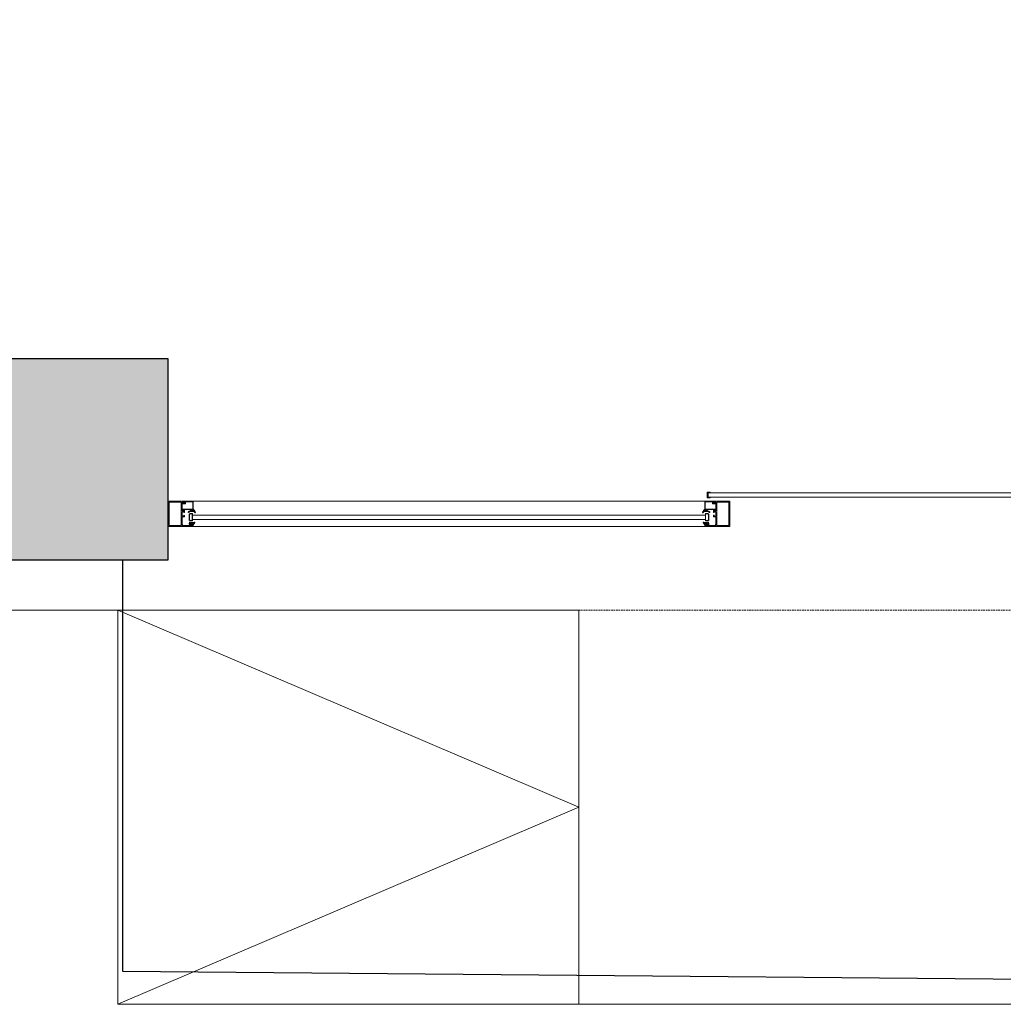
# Model space of a CAD drawing. Header units: feet. Extents: x 1537802 to 2072561, y 4461723 to 4732600.
# Tile 10 of 113: x 1568421 to 1570768, y 4670439 to 4672788. Entities that reach past the tile are written whole.
import ezdxf

# ---------------------------------------------------------------- set-up
doc = ezdxf.new("R2010")
doc.units = ezdxf.units.FT
doc.header["$MEASUREMENT"] = 0
doc.linetypes.add('HIDDEN-2-1', pattern=[3, 2, -1])
doc.layers.add('002-BORDUR', color=251, linetype='Continuous')
doc.layers.add('CAM', color=154, linetype='Continuous')
doc.layers.add('gor', color=251, linetype='Continuous', lineweight=5)
pattern_1 = [(315, (1552238.2665, 4676678.3953), (1.22456526, 1.22456526), []), (45, (1552238.2665, 4676678.3953), (-1.22456526, 1.22456526), [])]
pattern_2 = [(135, (1550289.9967, 4673472.5116), (-1.22456526, -1.22456526), []), (225, (1550289.9967, 4673472.5116), (1.22456526, -1.22456526), [])]

msp = doc.modelspace()

# ---------------------------------------------------------------- hatches: boundary and pattern name
at = {"lineweight": 0}
h = msp.add_hatch(dxfattribs=at)
h.set_pattern_fill('AR-CONC', color=256, scale=30)
h.set_pattern_definition([(50, (1928464.02, 4798801.17), (215.178055, -18.82564), [22.5, -247.5]), (355, (1928464.02, 4798801.17), (-41.6254, 225.65764), [18, -198]), (100.451444, (1928481.95, 4798799.6), (173.55265, 206.832), [19.12206, -210.34263]), (46.1842, (1928464.02, 4798861.17), (320.1724, -49.65578), [33.75, -371.25]), (96.63564, (1928490.7, 4798857.03), (280.39858, 292.23558), [28.6831, -315.51413]), (351.18416, (1928464.02, 4798861.17), (280.39858, 292.23558), [27, -297]), (21, (1928494.02, 4798846.17), (179.072116, -120.78567), [22.5, -247.5]), (326, (1928494.02, 4798846.17), (72.9946, 217.54501), [18, -198]), (71.451445, (1928508.95, 4798836.1), (252.06671, 96.75935), [19.12206, -210.34263]), (37.5, (1928464.02, 4798801.165), (3.647957, 99.868156), [0, -195.6, 0, -201, 0, -198.75]), (7.5, (1928464.02, 4798801.17), (78.92086, 118.323514), [0, -114.6, 0, -191.1, 0, -75.75]), (327.5, (1928397.12, 4798801.165), (160.146731, -6.766462), [0, -75, 0, -234, 0, -310.5]), (317.5, (1928367.12, 4798801.17), (174.95585, 30.031495), [0, -97.5, 0, -155.4, 0, -220.5])])
edge = h.paths.add_edge_path()
edge.add_arc((1562945.5, 4677829.2), 100, 90, 180)
edge.add_line((1562845.5, 4677829.2), (1562845.5, 4671599.2))
edge.add_arc((1562945.5, 4671599.2), 100, 180, 270)
edge.add_line((1562945.5, 4671499.2), (1564025.5, 4671499.2))
edge.add_line((1564025.5, 4671499.2), (1564025.5, 4671579.2))
edge.add_line((1564025.5, 4671579.2), (1564015.5, 4671579.2))
edge.add_line((1564015.5, 4671579.2), (1564015.5, 4671979.2))
edge.add_line((1564015.5, 4671979.2), (1563195.5, 4671979.2))
edge.add_line((1563195.5, 4671979.2), (1563195.5, 4677579.2))
edge.add_line((1563195.5, 4677579.2), (1570119.1, 4677579.2))
edge.add_line((1570119.1, 4677579.2), (1570354.5, 4677343.9))
edge.add_line((1570354.5, 4677343.9), (1570637.3, 4677626.7))
edge.add_line((1570637.3, 4677626.7), (1570538.3, 4677725.7))
edge.add_line((1570538.3, 4677725.7), (1571591.9, 4678779.3))
edge.add_line((1571591.9, 4678779.3), (1571754.5, 4678616.7))
edge.add_line((1571754.5, 4678616.7), (1571825.2, 4678687.4))
edge.add_line((1571825.2, 4678687.4), (1571662.6, 4678850))
edge.add_line((1571662.6, 4678850), (1571818.2, 4679005.6))
edge.add_line((1571818.2, 4679005.6), (1571641.4, 4679182.4))
edge.add_line((1571641.4, 4679182.4), (1570227.2, 4677768.1))
edge.add_line((1570227.2, 4677768.1), (1569993.6, 4678001.8))
edge.add_line((1569993.6, 4678001.8), (1569993.6, 4680094.5))
edge.add_line((1569993.6, 4680094.5), (1572553.6, 4680094.5))
edge.add_line((1572553.6, 4680094.5), (1572242.4, 4679783.4))
edge.add_line((1572242.4, 4679783.4), (1572419.2, 4679606.6))
edge.add_line((1572419.2, 4679606.6), (1572652.6, 4679840))
edge.add_line((1572652.6, 4679840), (1573501.1, 4678991.4))
edge.add_line((1573501.1, 4678991.4), (1572511.1, 4678001.5))
edge.add_line((1572511.1, 4678001.5), (1572482.8, 4678029.8))
edge.add_line((1572482.8, 4678029.8), (1572412.1, 4677959.1))
edge.add_line((1572412.1, 4677959.1), (1572511.1, 4677860.1))
edge.add_line((1572511.1, 4677860.1), (1573571.8, 4678920.7))
edge.add_line((1573571.8, 4678920.7), (1576357.8, 4676134.7))
edge.add_line((1576357.8, 4676134.7), (1575297.1, 4675074.1))
edge.add_line((1575297.1, 4675074.1), (1575367.8, 4675003.4))
edge.add_line((1575367.8, 4675003.4), (1576428.5, 4676064))
edge.add_line((1576428.5, 4676064), (1576895.2, 4675597.3))
edge.add_line((1576895.2, 4675597.3), (1577178, 4675880.2))
edge.add_line((1577178, 4675880.2), (1578033.6, 4676735.8))
edge.add_line((1578033.6, 4676735.8), (1578866, 4676735.8))
edge.add_line((1578866, 4676735.8), (1578866, 4674784.2))
edge.add_line((1578866, 4674784.2), (1578274, 4674784.2))
edge.add_line((1578274, 4674784.2), (1577718.2, 4675340))
edge.add_line((1577718.2, 4675340), (1577435.4, 4675057.2))
edge.add_line((1577435.4, 4675057.2), (1578460.7, 4674031.9))
edge.add_line((1578460.7, 4674031.9), (1578107.1, 4673678.3))
edge.add_line((1578107.1, 4673678.3), (1578206.1, 4673579.3))
edge.add_line((1578206.1, 4673579.3), (1578248.5, 4673536.9))
edge.add_line((1578248.5, 4673536.9), (1578390, 4673395.5))
edge.add_line((1578390, 4673395.5), (1579066, 4674072.4))
edge.add_line((1579066, 4674072.4), (1579066, 4677127))
edge.add_line((1579066, 4677127), (1578866, 4677127))
edge.add_line((1578866, 4677127), (1578866, 4676885.8))
edge.add_line((1578866, 4676885.8), (1577971.5, 4676885.8))
edge.add_line((1577971.5, 4676885.8), (1577072, 4675986.2))
edge.add_line((1577072, 4675986.2), (1576404.6, 4676653.6))
edge.add_line((1576404.6, 4676653.6), (1577728.1, 4677977))
edge.add_line((1577728.1, 4677977), (1578866, 4677977))
edge.add_line((1578866, 4677977), (1578866, 4677927))
edge.add_line((1578866, 4677927), (1579066, 4677927))
edge.add_line((1579066, 4677927), (1579066, 4678327))
edge.add_line((1579066, 4678327), (1578866, 4678327))
edge.add_line((1578866, 4678327), (1578866, 4678107))
edge.add_line((1578866, 4678107), (1577649.7, 4678107))
edge.add_line((1577649.7, 4678107), (1576300.4, 4676757.8))
edge.add_line((1576300.4, 4676757.8), (1573361.2, 4679697))
edge.add_line((1573361.2, 4679697), (1573921.2, 4679697))
edge.add_line((1573921.2, 4679697), (1573921.2, 4679857))
edge.add_line((1573921.2, 4679857), (1575616, 4679857))
edge.add_line((1575616, 4679857), (1575616, 4680257))
edge.add_line((1575616, 4680257), (1569593.6, 4680257))
edge.add_line((1569593.6, 4680257), (1569593.6, 4677929.2))
edge.add_line((1569593.6, 4677929.2), (1562945.5, 4677929.2))
h.paths.add_polyline_path([(1573890, 4673808.3), (1574215.3, 4674133.6), (1574427.4, 4673921.5), (1574102.1, 4673596.2)], flags=17)
h.paths.add_polyline_path([(1572955.5, 4671479.2), (1572955.5, 4671979.2), (1573495.5, 4671979.2), (1573849.1, 4671625.6), (1573592.2, 4671368.8), (1573580.8, 4671380.2), (1573467.6, 4671267.1), (1573255.5, 4671479.2)])
h.paths.add_polyline_path([(1568315.5, 4671979.2), (1568315.5, 4671579.2), (1568285.5, 4671579.2), (1568285.5, 4671499.2), (1568775.5, 4671499.2), (1568775.5, 4671979.2)], flags=17)
edge = h.paths.add_edge_path()
edge.add_line((1576190.8, 4671762), (1576452.5, 4671500.4))
edge.add_arc((1576661.1, 4671793.9), 360, 234.5931, 395.4069)
edge.add_line((1576954.5, 4672002.5), (1576692.9, 4672264.1))
edge.add_line((1576692.9, 4672264.1), (1576190.8, 4671762))
h.paths.add_polyline_path([(1579066, 4679127), (1579066, 4680257), (1577546, 4680257), (1577546, 4679857), (1578666, 4679857), (1578666, 4679657), (1578866, 4679657), (1578866, 4679127)], flags=17)
edge = h.paths.add_edge_path()
edge.add_line((1582202.8, 4681561.3), (1580343, 4681561.3))
edge.add_line((1580343, 4681561.3), (1580343, 4674411.3))
edge.add_line((1580343, 4674411.3), (1580142.8, 4674347.9))
edge.add_arc((1580667.2, 4674443.8), 533.1, 190.365, 267.3798)
edge.add_line((1580642.8, 4673911.3), (1580742.8, 4673911.3))
edge.add_line((1580742.8, 4673911.3), (1580742.8, 4674461.3))
edge.add_line((1580742.8, 4674461.3), (1580642.8, 4674461.3))
edge.add_line((1580642.8, 4674461.3), (1580642.8, 4676861.3))
edge.add_line((1580642.8, 4676861.3), (1583222.8, 4676861.3))
edge.add_line((1583222.8, 4676861.3), (1583222.8, 4676961.3))
edge.add_line((1583222.8, 4676961.3), (1580642.8, 4676961.3))
edge.add_line((1580642.8, 4676961.3), (1580642.8, 4678891.3))
edge.add_line((1580642.8, 4678891.3), (1583932.8, 4678891.3))
edge.add_line((1583932.8, 4678891.3), (1583932.8, 4678991.3))
edge.add_line((1583932.8, 4678991.3), (1580642.8, 4678991.3))
edge.add_line((1580642.8, 4678991.3), (1580642.8, 4681091.3))
edge.add_line((1580642.8, 4681091.3), (1580802.8, 4681091.3))
edge.add_line((1580802.8, 4681091.3), (1580802.8, 4681261.3))
edge.add_line((1580802.8, 4681261.3), (1582202.8, 4681261.3))
edge.add_line((1582202.8, 4681261.3), (1582202.8, 4681561.3))
h.paths.add_polyline_path([(1582702.8, 4681561.3), (1582702.8, 4681261.3), (1584742.8, 4681261.3), (1584742.8, 4681061.3), (1584852.8, 4681061.3), (1584852.8, 4678991.3), (1584732.8, 4678991.3), (1584732.8, 4678891.3), (1584852.8, 4678891.3), (1584852.8, 4674411.3), (1584742.8, 4674411.3), (1584742.8, 4673911.3), (1585302.8, 4673911.3), (1585302.8, 4674411.3), (1585192.8, 4674411.3), (1585192.8, 4681051.3), (1585312.8, 4681051.3), (1585312.8, 4681261.3), (1589272.8, 4681261.3), (1589272.8, 4681061.3), (1589392.8, 4681061.3), (1589392.8, 4674411.3), (1589272.8, 4674411.3), (1589272.8, 4673911.3), (1589792.8, 4673911.3), (1589792.8, 4674411.3), (1589692.8, 4674411.3), (1589692.8, 4681041.3), (1589772.8, 4681041.3), (1589772.8, 4681261.3), (1590272.8, 4681261.3), (1590272.8, 4681411.3), (1590247.8, 4681411.3), (1590247.8, 4681561.3), (1590147.8, 4681561.3), (1590147.8, 4682091.3), (1589747.8, 4682091.3), (1589747.8, 4681561.3)])
h.paths.add_polyline_path([(1592587.8, 4681561.3), (1592587.8, 4685891.3), (1589747.8, 4685891.3), (1589747.8, 4682951.3), (1589947.8, 4682951.3), (1589947.8, 4685491.3), (1590147.8, 4685491.3), (1590147.8, 4685691.3), (1592187.8, 4685691.3), (1592187.8, 4685491.3), (1592387.8, 4685491.3), (1592387.8, 4681561.3), (1591047.8, 4681561.3), (1591047.8, 4681411.3), (1591022.8, 4681411.3), (1591022.8, 4681261.3), (1593792.8, 4681261.3), (1593792.8, 4681061.3), (1593902.8, 4681061.3), (1593902.8, 4674411.3), (1593792.8, 4674411.3), (1593792.8, 4673911.3), (1594282.8, 4673911.3), (1594282.8, 4674411.3), (1594182.8, 4674411.3), (1594182.8, 4681061.3), (1594272.8, 4681061.3), (1594272.8, 4681261.3), (1598242.8, 4681261.3), (1598242.8, 4681061.3), (1598332.8, 4681061.3), (1598332.8, 4674411.3), (1598232.8, 4674411.3), (1598232.8, 4673911.3), (1598762.8, 4673911.3), (1598762.8, 4674521.3), (1598642.8, 4674521.3), (1598642.8, 4676921.3), (1601112.8, 4676921.3), (1601112.8, 4677731.3), (1601012.8, 4677731.3), (1601012.8, 4677021.3), (1598642.8, 4677021.3), (1598642.8, 4679106.7), (1599472.8, 4679106.7), (1599472.8, 4679206.7), (1598642.8, 4679206.7), (1598642.8, 4681061.3), (1598762.8, 4681061.3), (1598762.8, 4681261.3), (1600442.8, 4681261.3), (1600442.8, 4679206.7), (1600342.8, 4679206.7), (1600342.8, 4679106.7), (1600612.8, 4679106.7), (1600612.8, 4679206.7), (1600542.8, 4679206.7), (1600542.8, 4681261.3), (1601342.8, 4681261.3), (1601342.8, 4681061.3), (1601682.8, 4681061.3), (1602821.4, 4679206.7), (1601482.8, 4679206.7), (1601482.8, 4679106.7), (1602882.8, 4679106.7), (1605642.8, 4674611.3), (1605642.8, 4674411.3), (1604702.8, 4674411.3), (1604702.8, 4673911.3), (1606402.8, 4673911.3), (1606402.8, 4673971.3), (1601742.9, 4681561.3)])
h.paths.add_polyline_path([(1603852.8, 4673911.3), (1603852.8, 4674251.3), (1603012.8, 4674251.3), (1603012.8, 4673911.3)], flags=17)
at = {"layer": 'gor', "lineweight": 9}
h = msp.add_hatch(dxfattribs=at)
h.set_pattern_fill('ANSI37', color=256, scale=0.545448, angle=450, style=0)
h.set_pattern_definition(pattern_1)
h.paths.add_polyline_path([(1568827.4, 4671613.9), (1568823.9, 4671612.1, -0.556642), (1568823.1, 4671612.6), (1568823.1, 4671613.6, -0.273399), (1568823.4, 4671614.2), (1568830.7, 4671618.2, -0.51413), (1568831.7, 4671617.7), (1568831.8, 4671617.2), (1568835.5, 4671617.2), (1568835.6, 4671618.8, -0.651549), (1568836.6, 4671619.1, -0.097661), (1568840.9, 4671612, -0.81914), (1568840.2, 4671611.6, 0.331465)])
h = msp.add_hatch(dxfattribs=at)
h.set_pattern_fill('ANSI37', color=256, scale=0.545448, angle=450, style=0)
h.set_pattern_definition(pattern_1)
h.paths.add_polyline_path([(1570063.6, 4671613.9), (1570067.2, 4671612.1, 0.556642), (1570067.9, 4671612.6), (1570067.9, 4671613.6, 0.273399), (1570067.6, 4671614.2), (1570060.3, 4671618.2, 0.51413), (1570059.3, 4671617.7), (1570059.2, 4671617.2), (1570055.5, 4671617.2), (1570055.4, 4671618.8, 0.651549), (1570054.4, 4671619.1, 0.097661), (1570050.1, 4671612, 0.81914), (1570050.8, 4671611.6, -0.331465)])
h = msp.add_hatch(dxfattribs=at)
h.set_pattern_fill('ANSI37', color=256, scale=0.545448, angle=450, style=0)
h.set_pattern_definition(pattern_2)
edge = h.paths.add_edge_path()
edge.add_line((1568833.3, 4671587.9), (1568832.5, 4671586.7))
edge.add_arc((1568832.6, 4671586.6), 0.218, 145, 270)
edge.add_line((1568832.6, 4671586.4), (1568833.6, 4671586.4))
edge.add_line((1568833.6, 4671586.4), (1568835.1, 4671588.3))
edge.add_arc((1568835.4, 4671588.1), 0.273, -35, 140, ccw=False)
edge.add_line((1568835.6, 4671587.9), (1568834.7, 4671586.7))
edge.add_arc((1568834.9, 4671586.6), 0.218, 145, 270)
edge.add_line((1568834.9, 4671586.4), (1568835.3, 4671586.4))
edge.add_arc((1568835.3, 4671588), 1.64, 270, 325)
edge.add_line((1568836.6, 4671587.1), (1568838, 4671589))
edge.add_arc((1568838.3, 4671588.8), 0.436, -25, 145, ccw=False)
edge.add_line((1568838.7, 4671588.6), (1568837.6, 4671586.5))
edge.add_arc((1568852.8, 4671579.3), 16.8, 154.4286, 164.0296)
edge.add_arc((1568836.2, 4671584), 0.436, 270, 344.0296, ccw=False)
edge.add_line((1568836.2, 4671583.6), (1568835.7, 4671583.6))
edge.add_line((1568835.7, 4671583.6), (1568835.7, 4671584.7))
edge.add_line((1568835.7, 4671584.7), (1568833.3, 4671584.7))
edge.add_arc((1568833.3, 4671584.1), 0.545, 89.8682, 180)
edge.add_line((1568832.7, 4671584.1), (1568832.7, 4671583.5))
edge.add_line((1568832.7, 4671583.5), (1568833.5, 4671583.5))
edge.add_arc((1568833.5, 4671583.4), 0.109, -11.9061, 90, ccw=False)
edge.add_arc((1568832.1, 4671583.6), 1.51, 268.5363, 351.5756, ccw=False)
edge.add_line((1568832, 4671582.1), (1568831.2, 4671582.1))
edge.add_line((1568831.2, 4671582.1), (1568830.1, 4671582.1))
edge.add_arc((1568830.1, 4671583.6), 1.53, 189.3291, 271.2462, ccw=False)
edge.add_arc((1568828.7, 4671583.4), 0.109, 90, 192.7665, ccw=False)
edge.add_line((1568828.7, 4671583.5), (1568829.5, 4671583.5))
edge.add_line((1568829.5, 4671583.5), (1568829.5, 4671584.1))
edge.add_arc((1568828.9, 4671584.1), 0.545, 0, 90)
edge.add_line((1568828.9, 4671584.7), (1568825.6, 4671584.7))
edge.add_arc((1568825.6, 4671584.9), 0.218, 180, 270, ccw=False)
edge.add_line((1568825.4, 4671584.9), (1568825.4, 4671586.6))
edge.add_arc((1568825.6, 4671586.6), 0.218, 79.6097, 180, ccw=False)
edge.add_arc((1568825, 4671583.2), 3.7, 51.6649, 79.6097, ccw=False)
edge.add_arc((1568827.6, 4671586.5), 0.545, 231.6649, 305)
edge.add_line((1568827.9, 4671586.1), (1568827.9, 4671586.1))
edge.add_arc((1568827.8, 4671586.3), 0.218, 305, 395)
edge.add_line((1568828, 4671586.4), (1568826.4, 4671588.6))
edge.add_arc((1568826.8, 4671588.8), 0.436, 35, 205, ccw=False)
edge.add_line((1568827.2, 4671589), (1568828.9, 4671586.7))
edge.add_arc((1568829, 4671586.8), 0.218, 215, 320)
edge.add_line((1568829.2, 4671586.6), (1568830.6, 4671588.3))
edge.add_arc((1568830.8, 4671588.1), 0.273, -35, 140, ccw=False)
edge.add_line((1568831, 4671587.9), (1568830.2, 4671586.7))
edge.add_arc((1568830.3, 4671586.6), 0.218, 145, 270)
edge.add_line((1568830.3, 4671586.4), (1568831.3, 4671586.4))
edge.add_line((1568831.3, 4671586.4), (1568832.9, 4671588.3))
edge.add_arc((1568833.1, 4671588.1), 0.273, -35, 140, ccw=False)
edge = h.paths.add_edge_path(flags=16)
edge.add_arc((1568830.6, 4671583.3), 0.327, 180, 268.2055)
edge.add_arc((1568831.1, 4671605.1), 22.1, 268.7015, 271.2985)
edge.add_arc((1568831.6, 4671583.3), 0.327, 271.7945, 360)
edge.add_line((1568831.9, 4671583.3), (1568831.9, 4671584.5))
edge.add_arc((1568831.6, 4671584.5), 0.327, 0, 90)
edge.add_line((1568831.6, 4671584.8), (1568830.6, 4671584.8))
edge.add_arc((1568830.6, 4671584.5), 0.327, 90, 180)
edge.add_line((1568830.3, 4671584.5), (1568830.3, 4671583.3))
h = msp.add_hatch(dxfattribs=at)
h.set_pattern_fill('ANSI37', color=256, scale=0.545448, angle=450, style=0)
h.set_pattern_definition(pattern_2)
edge = h.paths.add_edge_path()
edge.add_line((1570057.7, 4671587.9), (1570058.6, 4671586.7))
edge.add_arc((1570058.4, 4671586.6), 0.218, -90, 35, ccw=False)
edge.add_line((1570058.4, 4671586.4), (1570057.4, 4671586.4))
edge.add_line((1570057.4, 4671586.4), (1570055.9, 4671588.3))
edge.add_arc((1570055.7, 4671588.1), 0.273, 40, 215)
edge.add_line((1570055.4, 4671587.9), (1570056.3, 4671586.7))
edge.add_arc((1570056.1, 4671586.6), 0.218, -90, 35, ccw=False)
edge.add_line((1570056.1, 4671586.4), (1570055.7, 4671586.4))
edge.add_arc((1570055.7, 4671588), 1.64, 215, 270, ccw=False)
edge.add_line((1570054.4, 4671587.1), (1570053, 4671589))
edge.add_arc((1570052.7, 4671588.8), 0.436, 35, 205)
edge.add_line((1570052.3, 4671588.6), (1570053.4, 4671586.5))
edge.add_arc((1570038.3, 4671579.3), 16.8, 15.9704, 25.5714, ccw=False)
edge.add_arc((1570054.8, 4671584), 0.436, 195.9704, 270)
edge.add_line((1570054.8, 4671583.6), (1570055.3, 4671583.6))
edge.add_line((1570055.3, 4671583.6), (1570055.3, 4671584.7))
edge.add_line((1570055.3, 4671584.7), (1570057.7, 4671584.7))
edge.add_arc((1570057.7, 4671584.1), 0.545, 0, 90.1318, ccw=False)
edge.add_line((1570058.3, 4671584.1), (1570058.3, 4671583.5))
edge.add_line((1570058.3, 4671583.5), (1570057.6, 4671583.5))
edge.add_arc((1570057.6, 4671583.4), 0.109, 90, 191.9061)
edge.add_arc((1570058.9, 4671583.6), 1.51, 188.4244, 271.4637)
edge.add_line((1570059, 4671582.1), (1570059.8, 4671582.1))
edge.add_line((1570059.8, 4671582.1), (1570060.9, 4671582.1))
edge.add_arc((1570060.9, 4671583.6), 1.53, 268.7538, 350.6709)
edge.add_arc((1570062.3, 4671583.4), 0.109, 347.2335, 450)
edge.add_line((1570062.3, 4671583.5), (1570061.6, 4671583.5))
edge.add_line((1570061.6, 4671583.5), (1570061.6, 4671584.1))
edge.add_arc((1570062.1, 4671584.1), 0.545, 90, 180, ccw=False)
edge.add_line((1570062.1, 4671584.7), (1570065.4, 4671584.7))
edge.add_arc((1570065.4, 4671584.9), 0.218, 270, 360)
edge.add_line((1570065.7, 4671584.9), (1570065.7, 4671586.6))
edge.add_arc((1570065.4, 4671586.6), 0.218, 0, 100.3903)
edge.add_arc((1570066.1, 4671583.2), 3.7, 100.3903, 128.3351)
edge.add_arc((1570063.4, 4671586.5), 0.545, 235, 308.3351, ccw=False)
edge.add_line((1570063.1, 4671586.1), (1570063.1, 4671586.1))
edge.add_arc((1570063.2, 4671586.3), 0.218, 145, 235, ccw=False)
edge.add_line((1570063, 4671586.4), (1570064.6, 4671588.6))
edge.add_arc((1570064.2, 4671588.8), 0.436, 335, 505)
edge.add_line((1570063.8, 4671589), (1570062.2, 4671586.7))
edge.add_arc((1570062, 4671586.8), 0.218, 220, 325, ccw=False)
edge.add_line((1570061.8, 4671586.6), (1570060.5, 4671588.3))
edge.add_arc((1570060.2, 4671588.1), 0.273, 40, 215)
edge.add_line((1570060, 4671587.9), (1570060.9, 4671586.7))
edge.add_arc((1570060.7, 4671586.6), 0.218, -90, 35, ccw=False)
edge.add_line((1570060.7, 4671586.4), (1570059.7, 4671586.4))
edge.add_line((1570059.7, 4671586.4), (1570058.2, 4671588.3))
edge.add_arc((1570058, 4671588.1), 0.273, 40, 215)
edge = h.paths.add_edge_path(flags=16)
edge.add_arc((1570060.4, 4671583.3), 0.327, -88.2055, 0, ccw=False)
edge.add_arc((1570059.9, 4671605.1), 22.1, 268.7015, 271.2985, ccw=False)
edge.add_arc((1570059.4, 4671583.3), 0.327, 180, 268.2055, ccw=False)
edge.add_line((1570059.1, 4671583.3), (1570059.1, 4671584.5))
edge.add_arc((1570059.4, 4671584.5), 0.327, 90, 180, ccw=False)
edge.add_line((1570059.4, 4671584.8), (1570060.4, 4671584.8))
edge.add_arc((1570060.4, 4671584.5), 0.327, 0, 90, ccw=False)
edge.add_line((1570060.7, 4671584.5), (1570060.7, 4671583.3))

# ---------------------------------------------------------------- linework, layer by layer
at = {"linetype": 'ByBlock', "lineweight": 9, "ltscale": 0.5, "elevation": -26089.3}
for points in [[(1573355.5, 4671379.2), (1571755.5, 4671379.2), (1571755.5, 4670439.2), (1569755.5, 4670439.2), (1569755.5, 4671379.2), (1562725.5, 4671379.2), (1562725.5, 4678049.2), (1563831.3, 4678049.2)], [(1568655.5, 4671379.2), (1569755.5, 4670909.2), (1568655.5, 4670439.2)]]:
    msp.add_lwpolyline(points, dxfattribs=at)
at = {"color": 1, "linetype": 'HIDDEN-2-1', "lineweight": 9, "ltscale": 2, "elevation": -26089.3}
msp.add_lwpolyline([(1606402.8, 4673911.3), (1606402.8, 4673872.4), (1579008.5, 4673872.4), (1577075.7, 4671938.1), (1577075.7, 4671379.2), (1576388.4, 4671379.2), (1575517.7, 4670508.5), (1574084.8, 4670508.5), (1573214.1, 4671379.2), (1562725.5, 4671379.2), (1562725.5, 4677929.2), (1562945.5, 4677929.2)], dxfattribs=at)
at = {"lineweight": 30, "elevation": -26089.3}
msp.add_lwpolyline([(1568315.5, 4671979.2), (1568315.5, 4671579.2), (1568285.5, 4671579.2), (1568285.5, 4671499.2), (1568775.5, 4671499.2), (1568775.5, 4671979.2)], close=True, dxfattribs=at)
at = {"linetype": 'ByBlock', "lineweight": 9, "ltscale": 0.5, "elevation": -26089.3}
for points in [[(1570068.5, 4671659.2), (1570068.5, 4671661.2), (1570061.5, 4671661.2), (1570061.5, 4671647.2), (1570068.5, 4671647.2), (1570068.5, 4671649.2), (1570063.5, 4671649.2), (1570063.5, 4671659.2)], [(1570863.5, 4671649.2), (1570863.5, 4671659.2), (1570063.5, 4671659.2), (1570063.5, 4671649.2)], [(1568775.5, 4671579.2), (1568775.5, 4671639.2), (1570115.5, 4671639.2), (1570115.5, 4671579.2)], [(1568833.9, 4671595.9), (1570057.2, 4671595.9), (1570057.2, 4671605.9), (1568833.9, 4671605.9)], [(1569755.5, 4671379.2), (1569755.5, 4670439.2), (1568655.5, 4670439.2), (1568655.5, 4671379.2)]]:
    msp.add_lwpolyline(points, close=True, dxfattribs=at)
at = {"lineweight": 9, "elevation": -26089.3}
for points in [[(1568775.5, 4671579.2), (1568835, 4671579.2, 0.414214), (1568835.2, 4671579.4), (1568835.2, 4671584.1, 0.414216), (1568834.7, 4671584.7), (1568833.6, 4671584.7, 0.341994), (1568832.6, 4671583.9, 0.490316), (1568832.7, 4671583.8), (1568833.8, 4671583.8), (1568833.8, 4671580.9), (1568828.4, 4671580.9), (1568828.4, 4671583.8), (1568829.2, 4671583.8, 0.490316), (1568829.3, 4671583.9, 0.341994), (1568828.4, 4671584.7), (1568827.1, 4671584.7), (1568827.1, 4671584), (1568826, 4671584), (1568826, 4671582.9), (1568827.1, 4671582.9), (1568827.1, 4671581.4), (1568808.8, 4671581.4), (1568808.8, 4671582.9), (1568809.9, 4671582.9), (1568809.9, 4671584), (1568808.8, 4671584), (1568808.8, 4671592.5), (1568808.3, 4671593.1), (1568808.8, 4671593.6), (1568808.8, 4671602.1), (1568813.4, 4671602.1, 0.414214), (1568814.5, 4671603.2), (1568814.5, 4671604.8, 0.414214), (1568813.7, 4671605.6), (1568813, 4671605.6), (1568813, 4671603.6), (1568808.8, 4671603.6), (1568808.8, 4671614.1), (1568813, 4671614.1), (1568813, 4671612.1), (1568813.7, 4671612.1, 0.414214), (1568814.5, 4671612.9), (1568814.5, 4671614.3), (1568814.5, 4671617.9, 0.414214), (1568813.4, 4671619), (1568812.7, 4671619), (1568812.7, 4671616.3), (1568808.8, 4671616.3), (1568808.8, 4671626.1), (1568808.3, 4671626.7), (1568808.8, 4671627.2), (1568808.8, 4671637), (1568812.7, 4671637), (1568812.7, 4671634.3), (1568813.4, 4671634.3, 0.414214), (1568814.5, 4671635.4), (1568814.5, 4671639.2), (1568775.5, 4671639.2), (1568775.5, 4671579.2)], [(1570115.5, 4671579.2), (1570056, 4671579.2, -0.414214), (1570055.8, 4671579.4), (1570055.8, 4671584.1, -0.414216), (1570056.3, 4671584.7), (1570057.4, 4671584.7, -0.341994), (1570058.4, 4671583.9, -0.490316), (1570058.3, 4671583.8), (1570057.2, 4671583.8), (1570057.2, 4671580.9), (1570062.7, 4671580.9), (1570062.7, 4671583.8), (1570061.8, 4671583.8, -0.490316), (1570061.7, 4671583.9, -0.341994), (1570062.6, 4671584.7), (1570064, 4671584.7), (1570064, 4671584), (1570065.1, 4671584), (1570065.1, 4671582.9), (1570064, 4671582.9), (1570064, 4671581.4), (1570082.2, 4671581.4), (1570082.2, 4671582.9), (1570081.1, 4671582.9), (1570081.1, 4671584), (1570082.2, 4671584), (1570082.2, 4671592.5), (1570082.7, 4671593.1), (1570082.2, 4671593.6), (1570082.2, 4671602.1), (1570077.6, 4671602.1, -0.414214), (1570076.5, 4671603.2), (1570076.5, 4671604.8, -0.414214), (1570077.3, 4671605.6), (1570078, 4671605.6), (1570078, 4671603.6), (1570082.2, 4671603.6), (1570082.2, 4671614.1), (1570078, 4671614.1), (1570078, 4671612.1), (1570077.3, 4671612.1, -0.414214), (1570076.5, 4671612.9), (1570076.5, 4671614.3), (1570076.5, 4671617.9, -0.414214), (1570077.6, 4671619), (1570078.4, 4671619), (1570078.4, 4671616.3), (1570082.2, 4671616.3), (1570082.2, 4671626.1), (1570082.7, 4671626.7), (1570082.2, 4671627.2), (1570082.2, 4671637), (1570078.4, 4671637), (1570078.4, 4671634.3), (1570077.6, 4671634.3, -0.414214), (1570076.5, 4671635.4), (1570076.5, 4671639.2), (1570115.5, 4671639.2), (1570115.5, 4671579.2)]]:
    msp.add_lwpolyline(points, format="xyb", dxfattribs=at)
for points in [[(1568777.7, 4671637), (1568806.7, 4671637), (1568806.7, 4671581.4), (1568777.7, 4671581.4), (1568777.7, 4671637)], [(1570113.3, 4671637), (1570084.4, 4671637), (1570084.4, 4671581.4), (1570113.3, 4671581.4), (1570113.3, 4671637)]]:
    msp.add_lwpolyline(points, dxfattribs=at)
for points in [[(1568815.3, 4671634.6, -0.414214), (1568814.8, 4671634.1), (1568812.2, 4671634.1), (1568811.8, 4671634.9, 0.414205), (1568811.3, 4671635), (1568809.7, 4671634.1, 0.772881), (1568810, 4671632.8), (1568816.1, 4671632.8, 0.414231), (1568816.6, 4671633.3), (1568816.6, 4671637.9), (1568834, 4671637.9), (1568834, 4671620.5), (1568809.7, 4671620.5, 0.414214), (1568809.4, 4671620.2), (1568809.4, 4671619.8, 0.256041), (1568809.5, 4671619.6), (1568811.9, 4671618.1, 0.538245), (1568812.2, 4671618.3), (1568812.2, 4671619.2), (1568819.1, 4671619.2), (1568819.5, 4671618.9), (1568819.8, 4671619.2), (1568826.4, 4671619.2), (1568826.7, 4671618.9), (1568827, 4671619.2), (1568831.8, 4671619.2), (1568831.8, 4671619.1, 0.371334), (1568832.3, 4671618.6), (1568834, 4671618.4), (1568834.9, 4671618.4, 0.413739), (1568835.2, 4671618.7), (1568835.2, 4671638.7, 0.414214), (1568834.7, 4671639.2), (1568815.3, 4671639.2, 0.414214), (1568814.8, 4671638.7), (1568814.8, 4671638.4, 0.414214), (1568815.3, 4671637.9), (1568815.3, 4671637.9)], [(1570075.7, 4671634.6, 0.414214), (1570076.2, 4671634.1), (1570078.8, 4671634.1), (1570079.3, 4671634.9, -0.414205), (1570079.7, 4671635), (1570081.3, 4671634.1, -0.772881), (1570081, 4671632.8), (1570074.9, 4671632.8, -0.414231), (1570074.4, 4671633.3), (1570074.4, 4671637.9), (1570057, 4671637.9), (1570057, 4671620.5), (1570081.3, 4671620.5, -0.414214), (1570081.7, 4671620.2), (1570081.7, 4671619.8, -0.256041), (1570081.5, 4671619.6), (1570079.2, 4671618.1, -0.538245), (1570078.9, 4671618.3), (1570078.9, 4671619.2), (1570071.9, 4671619.2), (1570071.6, 4671618.9), (1570071.2, 4671619.2), (1570064.6, 4671619.2), (1570064.3, 4671618.9), (1570064, 4671619.2), (1570059.2, 4671619.2), (1570059.2, 4671619.1, -0.371334), (1570058.8, 4671618.6), (1570057, 4671618.4), (1570056.1, 4671618.4, -0.413739), (1570055.8, 4671618.7), (1570055.8, 4671638.7, -0.414214), (1570056.3, 4671639.2), (1570075.7, 4671639.2, -0.414214), (1570076.2, 4671638.7), (1570076.2, 4671638.4, -0.414214), (1570075.7, 4671637.9), (1570075.7, 4671637.9)]]:
    msp.add_lwpolyline(points, format="xyb", close=True, dxfattribs=at)
at = {"layer": '002-BORDUR', "elevation": -26089.3}
msp.add_lwpolyline([(1568666.3, 4671499.2), (1568666.3, 4670518.6), (1571737, 4670491), (1571737, 4671514.5)], dxfattribs=at)
at = {"layer": 'CAM', "lineweight": 9, "elevation": -26089.3}
for points in [[(1568833.9, 4671609.7), (1568833.9, 4671592.2), (1568827.6, 4671592.2), (1568825.5, 4671594.4), (1568825.5, 4671607.5), (1568827.6, 4671609.7)], [(1568833.1, 4671608.9), (1568828, 4671608.9), (1568826.2, 4671607.2), (1568826.2, 4671594.7), (1568828, 4671593), (1568833.1, 4671593)], [(1570057.2, 4671609.7), (1570057.2, 4671592.2), (1570063.4, 4671592.2), (1570065.6, 4671594.4), (1570065.6, 4671607.5), (1570063.4, 4671609.7)], [(1570057.9, 4671608.9), (1570063.1, 4671608.9), (1570064.8, 4671607.2), (1570064.8, 4671594.7), (1570063.1, 4671593), (1570057.9, 4671593)]]:
    msp.add_lwpolyline(points, close=True, dxfattribs=at)
at = {"layer": 'gor', "lineweight": 9, "elevation": -26089.3}
for points in [[(1568823.4, 4671614.2), (1568830.7, 4671618.2, -0.51413), (1568831.7, 4671617.7), (1568831.8, 4671617.2), (1568835.5, 4671617.2), (1568835.6, 4671618.8, -0.651549), (1568836.6, 4671619.1, -0.097661), (1568840.9, 4671612, -0.81914), (1568840.2, 4671611.6, 0.331465), (1568827.4, 4671613.9), (1568823.9, 4671612.1, -0.556642), (1568823.1, 4671612.6), (1568823.1, 4671613.6, -0.273399)], [(1570067.6, 4671614.2), (1570060.3, 4671618.2, 0.51413), (1570059.3, 4671617.7), (1570059.2, 4671617.2), (1570055.5, 4671617.2), (1570055.4, 4671618.8, 0.651549), (1570054.4, 4671619.1, 0.097661), (1570050.1, 4671612, 0.81914), (1570050.8, 4671611.6, -0.331465), (1570063.6, 4671613.9), (1570067.2, 4671612.1, 0.556642), (1570067.9, 4671612.6), (1570067.9, 4671613.6, 0.273399)], [(1568833.3, 4671587.9), (1568832.5, 4671586.7, 0.606815), (1568832.6, 4671586.4), (1568833.6, 4671586.4), (1568835.1, 4671588.3, -0.957292), (1568835.6, 4671587.9), (1568834.7, 4671586.7, 0.606815), (1568834.9, 4671586.4), (1568835.3, 4671586.4, 0.244698), (1568836.6, 4671587.1), (1568838, 4671589, -0.916331), (1568838.7, 4671588.6), (1568837.6, 4671586.5, 0.041917), (1568836.6, 4671583.9, -0.334739), (1568836.2, 4671583.6), (1568835.7, 4671583.6), (1568835.7, 4671584.7), (1568833.3, 4671584.7, 0.414887), (1568832.7, 4671584.1), (1568832.7, 4671583.5), (1568833.5, 4671583.5, -0.476473), (1568833.6, 4671583.4, -0.379062), (1568832, 4671582.1), (1568831.2, 4671582.1), (1568830.1, 4671582.1, -0.373473), (1568828.6, 4671583.4, -0.481087), (1568828.7, 4671583.5), (1568829.5, 4671583.5), (1568829.5, 4671584.1, 0.414214), (1568828.9, 4671584.7), (1568825.6, 4671584.7, -0.414214), (1568825.4, 4671584.9), (1568825.4, 4671586.6, -0.468383), (1568825.6, 4671586.8, -0.12254), (1568827.2, 4671586.1, 0.331373), (1568827.9, 4671586.1), (1568827.9, 4671586.1, 0.414214), (1568828, 4671586.4), (1568826.4, 4671588.6, -0.916331), (1568827.2, 4671589), (1568828.9, 4671586.7, 0.493145), (1568829.2, 4671586.6), (1568830.6, 4671588.3, -0.957292), (1568831, 4671587.9), (1568830.2, 4671586.7, 0.606815), (1568830.3, 4671586.4), (1568831.3, 4671586.4), (1568832.9, 4671588.3, -0.957292)], [(1568830.3, 4671583.3, 0.40507), (1568830.6, 4671583, 0.011332), (1568831.6, 4671583, 0.40507), (1568831.9, 4671583.3), (1568831.9, 4671584.5, 0.414214), (1568831.6, 4671584.8), (1568830.6, 4671584.8, 0.414214), (1568830.3, 4671584.5)], [(1570057.7, 4671587.9), (1570058.6, 4671586.7, -0.606815), (1570058.4, 4671586.4), (1570057.4, 4671586.4), (1570055.9, 4671588.3, 0.957292), (1570055.4, 4671587.9), (1570056.3, 4671586.7, -0.606815), (1570056.1, 4671586.4), (1570055.7, 4671586.4, -0.244698), (1570054.4, 4671587.1), (1570053, 4671589, 0.916331), (1570052.3, 4671588.6), (1570053.4, 4671586.5, -0.041917), (1570054.4, 4671583.9, 0.334739), (1570054.8, 4671583.6), (1570055.3, 4671583.6), (1570055.3, 4671584.7), (1570057.7, 4671584.7, -0.414887), (1570058.3, 4671584.1), (1570058.3, 4671583.5), (1570057.6, 4671583.5, 0.476473), (1570057.4, 4671583.4, 0.379062), (1570059, 4671582.1), (1570059.8, 4671582.1), (1570060.9, 4671582.1, 0.373473), (1570062.4, 4671583.4, 0.481087), (1570062.3, 4671583.5), (1570061.6, 4671583.5), (1570061.6, 4671584.1, -0.414214), (1570062.1, 4671584.7), (1570065.4, 4671584.7, 0.414214), (1570065.7, 4671584.9), (1570065.7, 4671586.6, 0.468383), (1570065.4, 4671586.8, 0.12254), (1570063.8, 4671586.1, -0.331373), (1570063.1, 4671586.1), (1570063.1, 4671586.1, -0.414214), (1570063, 4671586.4), (1570064.6, 4671588.6, 0.916331), (1570063.8, 4671589), (1570062.2, 4671586.7, -0.493145), (1570061.8, 4671586.6), (1570060.5, 4671588.3, 0.957292), (1570060, 4671587.9), (1570060.9, 4671586.7, -0.606815), (1570060.7, 4671586.4), (1570059.7, 4671586.4), (1570058.2, 4671588.3, 0.957292)], [(1570060.7, 4671583.3, -0.40507), (1570060.4, 4671583, -0.011332), (1570059.4, 4671583, -0.40507), (1570059.1, 4671583.3), (1570059.1, 4671584.5, -0.414214), (1570059.4, 4671584.8), (1570060.4, 4671584.8, -0.414214), (1570060.7, 4671584.5)]]:
    msp.add_lwpolyline(points, format="xyb", close=True, dxfattribs=at)

doc.saveas('drawing.dxf')
